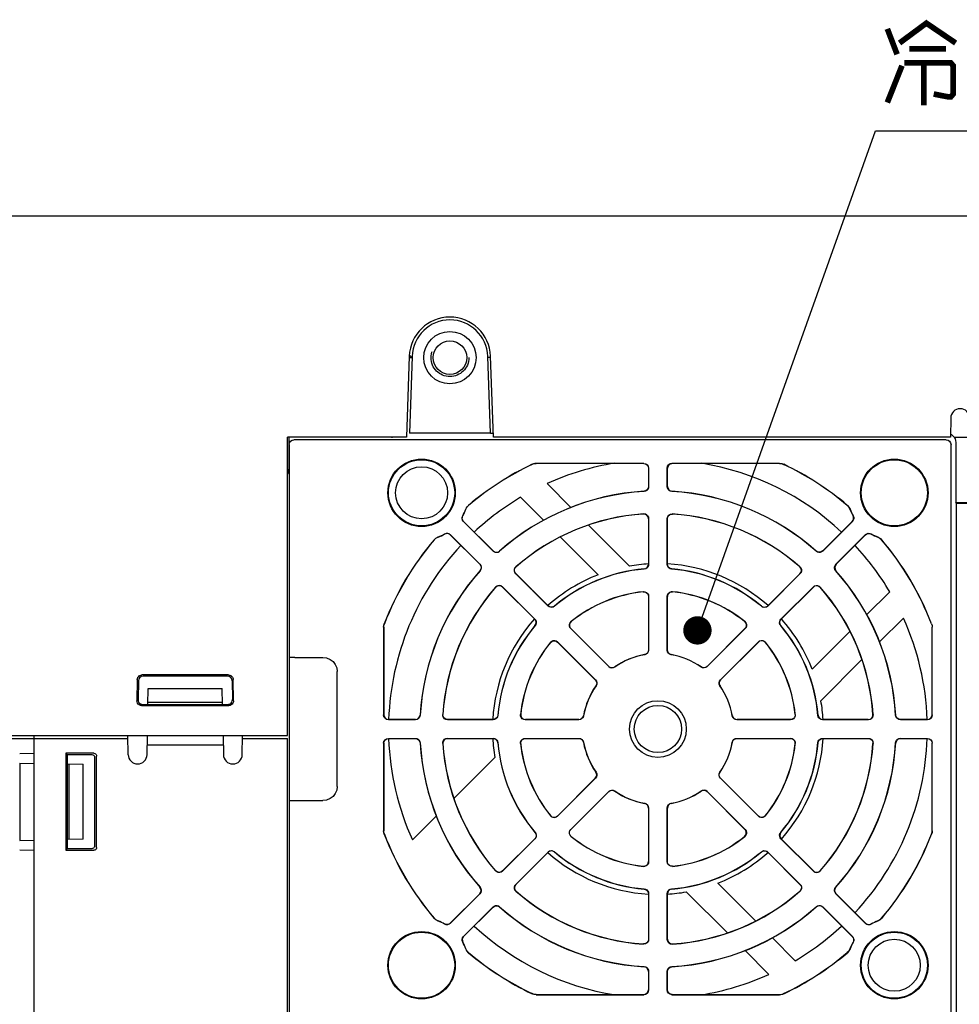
# Model space of a CAD drawing. Extents: x 100 to 1223, y 94 to 846.
# Tile 38 of 39: x 974 to 1074, y 742 to 846. Entities that reach past the tile are written whole.
import ezdxf

# ---------------------------------------------------------------- set-up
doc = ezdxf.new("R2010")
doc.units = 0
doc.header["$LTSCALE"] = 69.3
doc.linetypes.add('HIDDEN', pattern=[0.2, 0.1, -0.1])
for name, color, linetype in [('ALL_AXIS', 7, 'CONTINUOUS'), ('ALL_FEATURES', 7, 'CONTINUOUS'), ('ALL_NOTE', 7, 'CONTINUOUS'), ('DEFAULT_2', 8, 'HIDDEN')]:
    doc.layers.add(name, color=color, linetype=linetype)

msp = doc.modelspace()

# ---------------------------------------------------------------- linework, layer by layer
at = {"layer": 'ALL_AXIS', "color": 7, "linetype": 'CONTINUOUS'}
for p in [(960, 769.7), (976, 770)]:
    msp.add_line(p, (976, 769.7), dxfattribs=at)
for centre in [(1017, 795.7), (1067, 745.7)]:
    msp.add_circle(centre, 2.75, dxfattribs=at)
for radius in [4.3, 4]:
    msp.add_arc((1020, 810), radius, 2, 178, dxfattribs=at)
at = {"layer": 'ALL_FEATURES', "color": 7, "linetype": 'CONTINUOUS'}
for p, q in [((961, 825), (1164, 825)), ((1015.703, 810.15), (1015.404, 801.6)), ((1015.697, 810), (1015.998, 810)), ((1015.718, 810.277), (1015.755, 810.237)), ((1016.002, 810.14), (1015.718, 802.004)), ((1015.755, 810.237), (1015.858, 810.132)), ((1015.858, 810.132), (1015.918, 810.073)), ((1024.281, 802.013), (1023.998, 810.14)), ((1024.303, 810), (1024.002, 810)), ((1024.596, 801.6), (1024.297, 810.15)), ((1072.965, 803.617), (1072.93, 801.6)), ((1002.8, 770), (1002.8, 801.6)), ((1015.404, 801.6), (1002.8, 801.6)), ((1002.95, 801.6), (1002.95, 798.201)), ((1013.904, 801.5), (1013.906, 801.6)), ((1015.72, 802.05), (1024.28, 802.05)), ((1024.281, 802.013), (1024.578, 802.013)), ((1072.93, 801.6), (1024.596, 801.6)), ((1073.323, 801.6), (1075, 801.6)), ((1003, 800.8), (1003, 740.6)), ((1072.5, 801.3), (1003.5, 801.3)), ((1073, 740.6), (1073, 800.8)), ((1073.513, 801.013), (1073.513, 794.673)), ((1040.514, 798.814), (1029.129, 798.814)), ((1040.5, 798.8), (1029.132, 798.8)), ((1041, 798.3), (1041, 796.356)), ((1041.014, 798.314), (1041.014, 796.343)), ((1042.986, 796.343), (1042.986, 798.314)), ((1043, 796.356), (1043, 798.3)), ((1054.871, 798.814), (1043.486, 798.814)), ((1054.868, 798.8), (1043.5, 798.8)), ((1030.268, 796.673), (1032.825, 794.115)), ((1029.931, 792.767), (1027.476, 795.222)), ((1073.513, 794.673), (1092.927, 794.673)), ((1073.55, 794.6), (1073.513, 794.673)), ((1073.55, 794.6), (1093, 794.6)), ((1073.55, 794.6), (1073.55, 727.5)), ((1024.565, 789.53), (1021.431, 792.663)), ((1024.565, 789.549), (1021.449, 792.665)), ((1034.656, 792.285), (1039, 787.941)), ((1041, 792.95), (1041, 788.136)), ((1041.014, 792.965), (1041.014, 788.123)), ((1042.986, 788.123), (1042.986, 792.965)), ((1043, 788.136), (1043, 792.95)), ((1062.551, 792.665), (1059.435, 789.549)), ((1062.569, 792.663), (1059.435, 789.53)), ((1020.035, 791.251), (1023.151, 788.135)), ((1020.037, 791.269), (1023.17, 788.135)), ((1035.68, 787.019), (1031.684, 791.014)), ((1060.83, 788.135), (1063.963, 791.269)), ((1060.849, 788.135), (1063.965, 791.251)), ((1030.378, 783.717), (1026.954, 787.141)), ((1030.378, 783.736), (1026.974, 787.14)), ((1057.046, 787.141), (1053.622, 783.717)), ((1057.026, 787.14), (1053.622, 783.736)), ((1025.559, 785.746), (1028.983, 782.322)), ((1025.56, 785.726), (1028.964, 782.322)), ((1055.017, 782.322), (1058.441, 785.746)), ((1055.036, 782.322), (1058.44, 785.726)), ((1041, 784.72), (1041, 779.067)), ((1041.014, 784.736), (1041.014, 779.055)), ((1042.986, 779.055), (1042.986, 784.736)), ((1043, 779.067), (1043, 784.72)), ((1064.067, 782.769), (1066.522, 785.223)), ((1067.973, 782.432), (1065.415, 779.875)), ((1012.986, 781.473), (1012.986, 772.186)), ((1013, 781.47), (1013, 772.2)), ((1036.789, 777.305), (1032.773, 781.322)), ((1036.791, 777.323), (1032.793, 781.321)), ((1051.207, 781.321), (1047.209, 777.323)), ((1051.227, 781.322), (1047.211, 777.305)), ((1058.319, 777.02), (1062.314, 781.016)), ((1071, 772.2), (1071, 781.47)), ((1071.014, 772.186), (1071.014, 781.473)), ((1031.378, 779.927), (1035.395, 775.911)), ((1031.379, 779.907), (1035.377, 775.909)), ((1048.605, 775.911), (1052.622, 779.927)), ((1048.623, 775.909), (1052.621, 779.907)), ((1003.079, 778.261), (1003.035, 778.217)), ((1003.579, 778.27), (1006.57, 778.27)), ((1063.585, 778.044), (1059.241, 773.7)), ((996.574, 776.418), (987.426, 776.418)), ((1003.018, 763.99), (1003.017, 777.217)), ((1008.07, 764.63), (1008.07, 776.77)), ((986.928, 775.928), (986.892, 773.692)), ((987.044, 775.809), (987.009, 773.807)), ((996.456, 776.3), (987.544, 776.3)), ((996.956, 775.811), (996.991, 773.807)), ((997.108, 773.692), (997.072, 775.928)), ((988.058, 773.3), (988.087, 775)), ((988.087, 775), (995.913, 775)), ((995.942, 773.3), (995.913, 775)), ((987.391, 773.186), (996.609, 773.186)), ((987.506, 773.3), (996.494, 773.3)), ((995.939, 773.5), (988.061, 773.5)), ((1016.357, 771.686), (1013.486, 771.686)), ((1016.344, 771.7), (1013.5, 771.7)), ((1024.577, 771.686), (1019.735, 771.686)), ((1024.564, 771.7), (1019.75, 771.7)), ((1033.645, 771.686), (1027.964, 771.686)), ((1033.633, 771.7), (1027.98, 771.7)), ((1056.036, 771.686), (1050.355, 771.686)), ((1056.02, 771.7), (1050.367, 771.7)), ((1064.265, 771.686), (1059.423, 771.686)), ((1064.25, 771.7), (1059.436, 771.7)), ((1070.514, 771.686), (1067.643, 771.686)), ((1070.5, 771.7), (1067.656, 771.7)), ((960, 770), (1002.8, 770)), ((976, 770), (976, 715)), ((976, 769.7), (985.935, 769.7)), ((985.965, 767.983), (985.93, 770)), ((987.965, 767.983), (988, 770)), ((996, 770), (996.035, 767.983)), ((998.035, 767.983), (998.07, 770)), ((998.065, 769.7), (1002.809, 769.7)), ((1002.827, 737.8), (1002.817, 769.7)), ((1012.986, 769.214), (1012.986, 759.927)), ((1013, 769.2), (1013, 759.93)), ((1013.486, 769.714), (1016.357, 769.714)), ((1013.5, 769.7), (1016.344, 769.7)), ((1019.735, 769.714), (1024.577, 769.714)), ((1019.75, 769.7), (1024.564, 769.7)), ((1027.964, 769.714), (1033.645, 769.714)), ((1027.98, 769.7), (1033.633, 769.7)), ((1050.355, 769.714), (1056.036, 769.714)), ((1050.367, 769.7), (1056.02, 769.7)), ((1059.423, 769.714), (1064.265, 769.714)), ((1059.436, 769.7), (1064.25, 769.7)), ((1067.643, 769.714), (1070.514, 769.714)), ((1067.656, 769.7), (1070.5, 769.7)), ((1071, 759.93), (1071, 769.2)), ((1071.014, 759.927), (1071.014, 769.214)), ((976, 768.117), (974.491, 768.091)), ((979.369, 768.131), (979.369, 757.869)), ((979.369, 768.131), (979.547, 767.953)), ((982.332, 768.131), (979.369, 768.131)), ((979.5, 768), (979.5, 758)), ((996.017, 769), (987.983, 769)), ((974.492, 767.091), (976, 767.065)), ((974.5, 767.089), (974.5, 758.911)), ((979.5, 767.003), (981.2, 766.974)), ((982.154, 767.953), (979.547, 767.953)), ((979.7, 767), (979.7, 759)), ((981.2, 759.026), (981.2, 766.974)), ((982.438, 758.36), (982.453, 767.654)), ((982.631, 758.168), (982.631, 767.832)), ((1020.415, 763.356), (1024.759, 767.7)), ((1035.395, 765.489), (1031.378, 761.473)), ((1035.377, 765.491), (1031.379, 761.493)), ((1052.622, 761.473), (1048.605, 765.489)), ((1052.621, 761.493), (1048.623, 765.491)), ((1032.773, 760.078), (1036.789, 764.095)), ((1032.793, 760.079), (1036.791, 764.077)), ((1047.209, 764.077), (1051.207, 760.079)), ((1047.211, 764.095), (1051.227, 760.078)), ((1003.079, 763.139), (1003.035, 763.183)), ((1003.579, 763.13), (1006.57, 763.13)), ((1041, 762.333), (1041, 756.68)), ((1041.014, 762.345), (1041.014, 756.664)), ((1042.986, 756.664), (1042.986, 762.345)), ((1043, 756.68), (1043, 762.333)), ((1016.027, 758.968), (1018.585, 761.525)), ((974.492, 758.909), (976, 758.935)), ((981.2, 759.026), (979.5, 758.997)), ((1028.983, 759.078), (1025.559, 755.654)), ((1028.964, 759.078), (1025.56, 755.674)), ((1058.441, 755.654), (1055.017, 759.078)), ((1058.44, 755.674), (1055.036, 759.078)), ((974.491, 757.909), (976, 757.883)), ((979.369, 757.869), (979.562, 758.062)), ((979.369, 757.869), (982.332, 757.869)), ((979.562, 758.062), (982.139, 758.062)), ((1026.954, 754.259), (1030.378, 757.683)), ((1026.974, 754.26), (1030.378, 757.664)), ((1053.622, 757.683), (1057.046, 754.259)), ((1053.622, 757.664), (1057.026, 754.26)), ((1049.344, 749.115), (1045, 753.459)), ((1048.32, 754.381), (1052.316, 750.386)), ((1023.151, 753.265), (1020.035, 750.149)), ((1023.17, 753.265), (1020.037, 750.131)), ((1041, 753.264), (1041, 748.45)), ((1041.014, 753.277), (1041.014, 748.435)), ((1042.986, 748.435), (1042.986, 753.277)), ((1043, 748.45), (1043, 753.264)), ((1063.963, 750.131), (1060.83, 753.265)), ((1063.965, 750.149), (1060.849, 753.265)), ((1021.431, 748.737), (1024.565, 751.87)), ((1021.449, 748.735), (1024.565, 751.851)), ((1059.435, 751.87), (1062.569, 748.737)), ((1059.435, 751.851), (1062.551, 748.735)), ((1054.069, 748.633), (1056.524, 746.178)), ((1053.732, 744.727), (1051.175, 747.285)), ((1041, 745.044), (1041, 743.1)), ((1041.014, 745.057), (1041.014, 743.086)), ((1042.986, 743.086), (1042.986, 745.057)), ((1043, 743.1), (1043, 745.044)), ((1029.129, 742.586), (1040.514, 742.586)), ((1029.132, 742.6), (1040.5, 742.6)), ((1043.486, 742.586), (1054.871, 742.586)), ((1043.5, 742.6), (1054.868, 742.6))]:
    msp.add_line(p, q, dxfattribs=at)
for points in [[(1015.918, 810.073), (1015.961, 810.032), (1015.987, 810.008)], [(1072.935, 801.915), (1073.05, 801.857), (1073.199, 801.741), (1073.323, 801.6)], [(1073.323, 801.6), (1073.427, 801.419), (1073.491, 801.221), (1073.513, 801.013)], [(1003, 800.8), (1003.038, 800.991), (1003.146, 801.154), (1003.309, 801.262), (1003.5, 801.3)], [(1072.5, 801.3), (1072.691, 801.262), (1072.854, 801.154), (1072.962, 800.991), (1073, 800.8)], [(1028.7, 798.717), (1028.909, 798.79), (1029.129, 798.814)], [(1029.132, 798.8), (1028.985, 798.789), (1028.841, 798.757), (1028.703, 798.703)], [(1040.5, 798.8), (1040.691, 798.762), (1040.854, 798.654), (1040.962, 798.491), (1041, 798.3)], [(1040.514, 798.814), (1040.705, 798.776), (1040.868, 798.668), (1040.976, 798.505), (1041.014, 798.314)], [(1042.986, 798.314), (1043.024, 798.505), (1043.132, 798.668), (1043.295, 798.776), (1043.486, 798.814)], [(1043.5, 798.8), (1043.309, 798.762), (1043.146, 798.654), (1043.038, 798.491), (1043, 798.3)], [(1054.868, 798.8), (1055.015, 798.789), (1055.159, 798.757), (1055.297, 798.703)], [(1054.871, 798.814), (1055.091, 798.79), (1055.3, 798.717)], [(1041, 796.356), (1040.965, 796.172), (1040.864, 796.013), (1040.711, 795.903), (1040.529, 795.857)], [(1041.014, 796.343), (1040.991, 796.194), (1040.925, 796.058), (1040.822, 795.949), (1040.691, 795.875), (1040.543, 795.844)], [(1043.457, 795.844), (1043.309, 795.875), (1043.178, 795.949), (1043.075, 796.058), (1043.009, 796.194), (1042.986, 796.343)], [(1043, 796.356), (1043.035, 796.172), (1043.136, 796.013), (1043.289, 795.903), (1043.471, 795.857)], [(1021.672, 793.958), (1021.791, 794.184), (1021.963, 794.372)], [(1021.684, 793.951), (1021.757, 794.104), (1021.855, 794.244), (1021.975, 794.364)], [(1062.316, 793.951), (1062.243, 794.104), (1062.145, 794.244), (1062.025, 794.364)], [(1062.037, 794.372), (1062.209, 794.184), (1062.328, 793.958)], [(1021.431, 792.663), (1021.338, 792.793), (1021.29, 792.946), (1021.293, 793.108), (1021.349, 793.261)], [(1021.449, 792.665), (1021.355, 792.796), (1021.307, 792.95), (1021.311, 793.111), (1021.366, 793.263)], [(1041, 792.95), (1040.959, 793.149), (1040.841, 793.315), (1040.668, 793.421), (1040.466, 793.448)], [(1040.481, 793.463), (1040.643, 793.448), (1040.792, 793.38), (1040.91, 793.269), (1040.987, 793.125), (1041.014, 792.965)], [(1042.986, 792.965), (1043.013, 793.125), (1043.09, 793.269), (1043.208, 793.38), (1043.357, 793.448), (1043.519, 793.463)], [(1043, 792.95), (1043.041, 793.149), (1043.159, 793.315), (1043.332, 793.421), (1043.534, 793.448)], [(1062.551, 792.665), (1062.645, 792.796), (1062.693, 792.95), (1062.689, 793.111), (1062.634, 793.263)], [(1062.651, 793.261), (1062.707, 793.108), (1062.71, 792.946), (1062.662, 792.793), (1062.569, 792.663)], [(1018.328, 790.737), (1018.516, 790.909), (1018.742, 791.028)], [(1018.749, 791.016), (1018.596, 790.943), (1018.456, 790.845), (1018.336, 790.725)], [(1020.035, 791.251), (1019.904, 791.345), (1019.75, 791.393), (1019.589, 791.389), (1019.437, 791.334)], [(1019.439, 791.351), (1019.592, 791.407), (1019.754, 791.41), (1019.907, 791.362), (1020.037, 791.269)], [(1063.963, 791.269), (1064.093, 791.362), (1064.246, 791.41), (1064.408, 791.407), (1064.561, 791.351)], [(1063.965, 791.251), (1064.096, 791.345), (1064.25, 791.393), (1064.411, 791.389), (1064.563, 791.334)], [(1065.251, 791.016), (1065.404, 790.943), (1065.544, 790.845), (1065.664, 790.725)], [(1065.258, 791.028), (1065.484, 790.909), (1065.672, 790.737)], [(1024.565, 789.549), (1024.721, 789.443), (1024.904, 789.402), (1025.09, 789.432), (1025.251, 789.529)], [(1025.251, 789.51), (1025.123, 789.427), (1024.976, 789.386), (1024.826, 789.392), (1024.685, 789.441), (1024.565, 789.53)], [(1059.435, 789.549), (1059.279, 789.443), (1059.096, 789.402), (1058.91, 789.432), (1058.749, 789.529)], [(1059.435, 789.53), (1059.315, 789.441), (1059.174, 789.392), (1059.024, 789.386), (1058.877, 789.427), (1058.749, 789.51)], [(1023.151, 788.135), (1023.257, 787.979), (1023.298, 787.796), (1023.268, 787.61), (1023.171, 787.449)], [(1023.17, 788.135), (1023.259, 788.015), (1023.308, 787.874), (1023.314, 787.724), (1023.273, 787.577), (1023.19, 787.449)], [(1026.954, 787.141), (1026.859, 787.273), (1026.812, 787.429), (1026.817, 787.592), (1026.875, 787.744), (1026.978, 787.87)], [(1026.974, 787.14), (1026.863, 787.31), (1026.828, 787.51), (1026.876, 787.708), (1026.999, 787.87)], [(1040.543, 787.637), (1040.721, 787.687), (1040.868, 787.798), (1040.966, 787.954), (1041, 788.136)], [(1041.014, 788.123), (1040.992, 787.976), (1040.928, 787.843), (1040.828, 787.734), (1040.701, 787.659), (1040.557, 787.625)], [(1043.443, 787.625), (1043.299, 787.659), (1043.172, 787.734), (1043.072, 787.843), (1043.008, 787.976), (1042.986, 788.123)], [(1043.457, 787.637), (1043.279, 787.687), (1043.132, 787.798), (1043.034, 787.954), (1043, 788.136)], [(1057.026, 787.14), (1057.137, 787.31), (1057.172, 787.51), (1057.124, 787.708), (1057.001, 787.87)], [(1057.022, 787.87), (1057.125, 787.744), (1057.183, 787.592), (1057.188, 787.429), (1057.141, 787.273), (1057.046, 787.141)], [(1060.81, 787.449), (1060.727, 787.576), (1060.687, 787.721), (1060.691, 787.872), (1060.741, 788.014), (1060.83, 788.135)], [(1060.849, 788.135), (1060.743, 787.979), (1060.702, 787.796), (1060.732, 787.61), (1060.829, 787.449)], [(1024.83, 785.722), (1024.956, 785.825), (1025.108, 785.883), (1025.271, 785.888), (1025.427, 785.841), (1025.559, 785.746)], [(1025.56, 785.726), (1025.39, 785.837), (1025.19, 785.872), (1024.992, 785.824), (1024.83, 785.701)], [(1058.44, 785.726), (1058.61, 785.837), (1058.81, 785.872), (1059.008, 785.824), (1059.17, 785.701)], [(1058.441, 785.746), (1058.573, 785.841), (1058.729, 785.888), (1058.892, 785.883), (1059.044, 785.825), (1059.17, 785.722)], [(1040.447, 785.217), (1040.613, 785.207), (1040.768, 785.142), (1040.891, 785.032), (1040.972, 784.884), (1041, 784.72)], [(1040.461, 785.233), (1040.628, 785.222), (1040.782, 785.158), (1040.905, 785.047), (1040.986, 784.9), (1041.014, 784.736)], [(1042.986, 784.736), (1043.014, 784.9), (1043.095, 785.047), (1043.218, 785.158), (1043.372, 785.222), (1043.539, 785.233)], [(1043.553, 785.217), (1043.387, 785.207), (1043.232, 785.142), (1043.109, 785.032), (1043.028, 784.884), (1043, 784.72)], [(1031.054, 783.707), (1030.893, 783.616), (1030.71, 783.59), (1030.531, 783.632), (1030.378, 783.736)], [(1031.053, 783.688), (1030.926, 783.61), (1030.781, 783.573), (1030.633, 783.58), (1030.495, 783.63), (1030.378, 783.717)], [(1052.946, 783.707), (1053.107, 783.616), (1053.29, 783.59), (1053.469, 783.632), (1053.622, 783.736)], [(1053.622, 783.717), (1053.505, 783.63), (1053.367, 783.58), (1053.219, 783.573), (1053.074, 783.61), (1052.947, 783.688)], [(1012.986, 781.473), (1013.003, 781.656), (1013.053, 781.832)], [(1013, 781.47), (1013.007, 781.592), (1013.03, 781.713), (1013.067, 781.829)], [(1028.993, 781.646), (1029.084, 781.807), (1029.11, 781.99), (1029.068, 782.169), (1028.964, 782.322)], [(1028.983, 782.322), (1029.07, 782.205), (1029.12, 782.067), (1029.127, 781.919), (1029.09, 781.774), (1029.012, 781.647)], [(1032.773, 781.322), (1032.676, 781.458), (1032.629, 781.618), (1032.638, 781.785), (1032.701, 781.939), (1032.812, 782.064)], [(1032.833, 782.063), (1032.723, 781.939), (1032.659, 781.783), (1032.65, 781.618), (1032.697, 781.456), (1032.793, 781.321)], [(1051.167, 782.063), (1051.277, 781.939), (1051.341, 781.783), (1051.35, 781.618), (1051.303, 781.456), (1051.207, 781.321)], [(1051.188, 782.064), (1051.299, 781.939), (1051.362, 781.785), (1051.371, 781.618), (1051.324, 781.458), (1051.227, 781.322)], [(1054.988, 781.647), (1054.91, 781.774), (1054.873, 781.917), (1054.88, 782.065), (1054.929, 782.204), (1055.017, 782.322)], [(1055.007, 781.646), (1054.916, 781.807), (1054.89, 781.99), (1054.932, 782.169), (1055.036, 782.322)], [(1070.933, 781.829), (1070.97, 781.713), (1070.993, 781.592), (1071, 781.47)], [(1070.947, 781.832), (1070.997, 781.655), (1071.014, 781.473)], [(1030.636, 779.888), (1030.761, 779.999), (1030.915, 780.062), (1031.082, 780.071), (1031.242, 780.024), (1031.378, 779.927)], [(1030.637, 779.867), (1030.761, 779.977), (1030.917, 780.041), (1031.082, 780.05), (1031.244, 780.003), (1031.379, 779.907)], [(1053.363, 779.867), (1053.239, 779.977), (1053.083, 780.041), (1052.918, 780.05), (1052.756, 780.003), (1052.621, 779.907)], [(1052.622, 779.927), (1052.758, 780.024), (1052.918, 780.071), (1053.085, 780.062), (1053.239, 779.999), (1053.364, 779.888)], [(1041, 779.067), (1040.97, 778.896), (1040.884, 778.746), (1040.751, 778.634), (1040.588, 778.574)], [(1041.014, 779.055), (1040.984, 778.884), (1040.897, 778.734), (1040.765, 778.622), (1040.602, 778.563)], [(1043.398, 778.563), (1043.235, 778.622), (1043.103, 778.734), (1043.016, 778.884), (1042.986, 779.055)], [(1043.412, 778.574), (1043.249, 778.634), (1043.116, 778.746), (1043.03, 778.896), (1043, 779.067)], [(1003.017, 777.217), (1003.018, 777.41), (1003.019, 777.596), (1003.02, 777.767), (1003.022, 777.918), (1003.025, 778.043), (1003.028, 778.136), (1003.031, 778.195), (1003.035, 778.217)], [(1003.579, 778.27), (1003.389, 778.269), (1003.228, 778.267), (1003.119, 778.265), (1003.079, 778.261)], [(1006.57, 778.27), (1006.958, 778.219), (1007.32, 778.069), (1007.631, 777.831), (1007.869, 777.52), (1008.019, 777.158), (1008.07, 776.77)], [(986.928, 775.928), (986.947, 776.056), (986.997, 776.174), (987.077, 776.275), (987.179, 776.353), (987.298, 776.402), (987.426, 776.418)], [(996.574, 776.418), (996.702, 776.402), (996.821, 776.353), (996.923, 776.275), (997.003, 776.174), (997.053, 776.056), (997.072, 775.928)], [(1037.429, 777.249), (1037.271, 777.175), (1037.097, 777.161), (1036.93, 777.206), (1036.789, 777.305)], [(1036.791, 777.323), (1036.933, 777.224), (1037.1, 777.179), (1037.273, 777.193), (1037.43, 777.266)], [(1047.209, 777.323), (1047.067, 777.224), (1046.9, 777.179), (1046.727, 777.193), (1046.57, 777.266)], [(1047.211, 777.305), (1047.07, 777.206), (1046.903, 777.161), (1046.729, 777.175), (1046.571, 777.249)], [(1035.377, 775.909), (1035.476, 775.767), (1035.521, 775.6), (1035.507, 775.427), (1035.434, 775.27)], [(1035.395, 775.911), (1035.494, 775.77), (1035.539, 775.603), (1035.525, 775.429), (1035.451, 775.271)], [(1048.549, 775.271), (1048.475, 775.429), (1048.461, 775.603), (1048.506, 775.77), (1048.605, 775.911)], [(1048.623, 775.909), (1048.524, 775.767), (1048.479, 775.6), (1048.493, 775.427), (1048.566, 775.27)], [(987.391, 773.186), (987.26, 773.204), (987.139, 773.254), (987.035, 773.335), (986.957, 773.439), (986.908, 773.561), (986.892, 773.692)], [(987.009, 773.807), (987.024, 773.676), (987.073, 773.553), (987.151, 773.449), (987.255, 773.368), (987.376, 773.317), (987.506, 773.3)], [(996.494, 773.3), (996.624, 773.317), (996.745, 773.368), (996.849, 773.449), (996.927, 773.553), (996.976, 773.676), (996.991, 773.807)], [(997.108, 773.692), (997.092, 773.561), (997.043, 773.439), (996.965, 773.335), (996.861, 773.254), (996.74, 773.204), (996.609, 773.186)], [(1013.486, 771.686), (1013.295, 771.724), (1013.132, 771.832), (1013.024, 771.995), (1012.986, 772.186)], [(1013, 772.2), (1013.038, 772.009), (1013.146, 771.846), (1013.309, 771.738), (1013.5, 771.7)], [(1016.344, 771.7), (1016.528, 771.735), (1016.687, 771.836), (1016.797, 771.989), (1016.843, 772.171)], [(1016.856, 772.157), (1016.825, 772.009), (1016.751, 771.878), (1016.642, 771.775), (1016.506, 771.709), (1016.357, 771.686)], [(1019.735, 771.686), (1019.575, 771.713), (1019.431, 771.79), (1019.32, 771.908), (1019.252, 772.057), (1019.237, 772.219)], [(1019.75, 771.7), (1019.551, 771.741), (1019.385, 771.859), (1019.279, 772.032), (1019.252, 772.234)], [(1025.063, 772.157), (1025.013, 771.979), (1024.902, 771.832), (1024.746, 771.734), (1024.564, 771.7)], [(1025.075, 772.143), (1025.041, 771.999), (1024.966, 771.872), (1024.857, 771.772), (1024.724, 771.708), (1024.577, 771.686)], [(1027.964, 771.686), (1027.8, 771.714), (1027.653, 771.795), (1027.542, 771.918), (1027.478, 772.072), (1027.467, 772.239)], [(1027.483, 772.253), (1027.493, 772.087), (1027.558, 771.932), (1027.668, 771.809), (1027.816, 771.728), (1027.98, 771.7)], [(1056.517, 772.253), (1056.507, 772.087), (1056.442, 771.932), (1056.332, 771.809), (1056.184, 771.728), (1056.02, 771.7)], [(1056.533, 772.239), (1056.522, 772.072), (1056.458, 771.918), (1056.347, 771.795), (1056.2, 771.714), (1056.036, 771.686)], [(1059.423, 771.686), (1059.276, 771.708), (1059.143, 771.772), (1059.034, 771.872), (1058.959, 771.999), (1058.925, 772.143)], [(1058.937, 772.157), (1058.987, 771.979), (1059.098, 771.832), (1059.254, 771.734), (1059.436, 771.7)], [(1064.25, 771.7), (1064.449, 771.741), (1064.615, 771.859), (1064.721, 772.032), (1064.748, 772.234)], [(1064.763, 772.219), (1064.748, 772.057), (1064.68, 771.908), (1064.569, 771.79), (1064.425, 771.713), (1064.265, 771.686)], [(1067.643, 771.686), (1067.494, 771.709), (1067.358, 771.775), (1067.249, 771.878), (1067.175, 772.009), (1067.144, 772.157)], [(1067.656, 771.7), (1067.472, 771.735), (1067.313, 771.836), (1067.203, 771.989), (1067.157, 772.171)], [(1070.5, 771.7), (1070.691, 771.738), (1070.854, 771.846), (1070.962, 772.009), (1071, 772.2)], [(1071.014, 772.186), (1070.976, 771.995), (1070.868, 771.832), (1070.705, 771.724), (1070.514, 771.686)], [(1033.633, 771.7), (1033.804, 771.73), (1033.954, 771.816), (1034.066, 771.949), (1034.126, 772.112)], [(1034.137, 772.098), (1034.078, 771.935), (1033.966, 771.803), (1033.816, 771.716), (1033.645, 771.686)], [(1050.355, 771.686), (1050.184, 771.716), (1050.034, 771.803), (1049.922, 771.935), (1049.863, 772.098)], [(1049.874, 772.112), (1049.934, 771.949), (1050.046, 771.816), (1050.196, 771.73), (1050.367, 771.7)], [(1012.986, 769.214), (1013.024, 769.405), (1013.132, 769.568), (1013.295, 769.676), (1013.486, 769.714)], [(1013, 769.2), (1013.038, 769.391), (1013.146, 769.554), (1013.309, 769.662), (1013.5, 769.7)], [(1016.344, 769.7), (1016.528, 769.665), (1016.687, 769.564), (1016.797, 769.411), (1016.843, 769.229)], [(1016.357, 769.714), (1016.506, 769.691), (1016.642, 769.625), (1016.751, 769.522), (1016.825, 769.391), (1016.856, 769.243)], [(1019.237, 769.181), (1019.252, 769.343), (1019.32, 769.492), (1019.431, 769.61), (1019.575, 769.687), (1019.735, 769.714)], [(1019.75, 769.7), (1019.551, 769.659), (1019.385, 769.541), (1019.279, 769.368), (1019.252, 769.166)], [(1025.063, 769.243), (1025.013, 769.421), (1024.902, 769.568), (1024.746, 769.666), (1024.564, 769.7)], [(1024.577, 769.714), (1024.724, 769.692), (1024.857, 769.628), (1024.966, 769.528), (1025.041, 769.401), (1025.075, 769.257)], [(1027.467, 769.161), (1027.478, 769.328), (1027.542, 769.482), (1027.653, 769.605), (1027.8, 769.686), (1027.964, 769.714)], [(1027.483, 769.147), (1027.493, 769.313), (1027.558, 769.468), (1027.668, 769.591), (1027.816, 769.672), (1027.98, 769.7)], [(1033.633, 769.7), (1033.804, 769.67), (1033.954, 769.584), (1034.066, 769.451), (1034.126, 769.288)], [(1033.645, 769.714), (1033.816, 769.684), (1033.966, 769.597), (1034.078, 769.465), (1034.137, 769.302)], [(1049.863, 769.302), (1049.922, 769.465), (1050.034, 769.597), (1050.184, 769.684), (1050.355, 769.714)], [(1049.874, 769.288), (1049.934, 769.451), (1050.046, 769.584), (1050.196, 769.67), (1050.367, 769.7)], [(1056.517, 769.147), (1056.507, 769.313), (1056.442, 769.468), (1056.332, 769.591), (1056.184, 769.672), (1056.02, 769.7)], [(1056.036, 769.714), (1056.2, 769.686), (1056.347, 769.605), (1056.458, 769.482), (1056.522, 769.328), (1056.533, 769.161)], [(1058.925, 769.257), (1058.959, 769.401), (1059.034, 769.528), (1059.143, 769.628), (1059.276, 769.692), (1059.423, 769.714)], [(1058.937, 769.243), (1058.987, 769.421), (1059.098, 769.568), (1059.254, 769.666), (1059.436, 769.7)], [(1064.25, 769.7), (1064.449, 769.659), (1064.615, 769.541), (1064.721, 769.368), (1064.748, 769.166)], [(1064.265, 769.714), (1064.425, 769.687), (1064.569, 769.61), (1064.68, 769.492), (1064.748, 769.343), (1064.763, 769.181)], [(1067.144, 769.243), (1067.175, 769.391), (1067.249, 769.522), (1067.358, 769.625), (1067.494, 769.691), (1067.643, 769.714)], [(1067.656, 769.7), (1067.472, 769.665), (1067.313, 769.564), (1067.203, 769.411), (1067.157, 769.229)], [(1070.5, 769.7), (1070.691, 769.662), (1070.854, 769.554), (1070.962, 769.391), (1071, 769.2)], [(1070.514, 769.714), (1070.705, 769.676), (1070.868, 769.568), (1070.976, 769.405), (1071.014, 769.214)], [(982.332, 768.131), (982.425, 768.117), (982.508, 768.074), (982.574, 768.008), (982.617, 767.925), (982.631, 767.832)], [(982.453, 767.654), (982.438, 767.747), (982.396, 767.83), (982.33, 767.896), (982.247, 767.938), (982.154, 767.953)], [(1035.377, 765.491), (1035.476, 765.633), (1035.521, 765.8), (1035.507, 765.973), (1035.434, 766.13)], [(1035.451, 766.129), (1035.525, 765.972), (1035.54, 765.799), (1035.494, 765.631), (1035.395, 765.489)], [(1048.605, 765.489), (1048.506, 765.631), (1048.46, 765.799), (1048.475, 765.972), (1048.549, 766.129)], [(1048.623, 765.491), (1048.524, 765.633), (1048.479, 765.8), (1048.493, 765.973), (1048.566, 766.13)], [(1003.035, 763.183), (1003.031, 763.205), (1003.028, 763.264), (1003.025, 763.357), (1003.022, 763.482), (1003.02, 763.633), (1003.019, 763.804), (1003.018, 763.99)], [(1008.07, 764.63), (1008.019, 764.242), (1007.869, 763.88), (1007.631, 763.569), (1007.32, 763.331), (1006.958, 763.181), (1006.57, 763.13)], [(1036.789, 764.095), (1036.931, 764.194), (1037.099, 764.24), (1037.272, 764.225), (1037.429, 764.151)], [(1036.791, 764.077), (1036.933, 764.176), (1037.1, 764.221), (1037.273, 764.207), (1037.43, 764.134)], [(1047.209, 764.077), (1047.067, 764.176), (1046.9, 764.221), (1046.727, 764.207), (1046.57, 764.134)], [(1046.571, 764.151), (1046.728, 764.225), (1046.901, 764.24), (1047.069, 764.194), (1047.211, 764.095)], [(1003.079, 763.139), (1003.119, 763.135), (1003.228, 763.133), (1003.389, 763.131), (1003.579, 763.13)], [(1041, 762.333), (1040.97, 762.504), (1040.884, 762.654), (1040.751, 762.766), (1040.588, 762.826)], [(1040.602, 762.837), (1040.765, 762.778), (1040.897, 762.666), (1040.984, 762.516), (1041.014, 762.345)], [(1042.986, 762.345), (1043.016, 762.516), (1043.103, 762.666), (1043.235, 762.778), (1043.398, 762.837)], [(1043.412, 762.826), (1043.249, 762.766), (1043.116, 762.654), (1043.03, 762.504), (1043, 762.333)], [(1031.378, 761.473), (1031.24, 761.375), (1031.077, 761.329), (1030.911, 761.339), (1030.759, 761.402), (1030.636, 761.512)], [(1030.637, 761.533), (1030.761, 761.423), (1030.917, 761.359), (1031.082, 761.35), (1031.244, 761.397), (1031.379, 761.493)], [(1053.363, 761.533), (1053.239, 761.423), (1053.083, 761.359), (1052.918, 761.35), (1052.756, 761.397), (1052.621, 761.493)], [(1053.364, 761.512), (1053.241, 761.402), (1053.089, 761.339), (1052.923, 761.329), (1052.76, 761.375), (1052.622, 761.473)], [(1013.053, 759.568), (1013.003, 759.745), (1012.986, 759.927)], [(1013.067, 759.571), (1013.03, 759.687), (1013.007, 759.808), (1013, 759.93)], [(1028.993, 759.754), (1029.084, 759.593), (1029.11, 759.41), (1029.068, 759.231), (1028.964, 759.078)], [(1029.012, 759.753), (1029.089, 759.627), (1029.127, 759.484), (1029.12, 759.336), (1029.071, 759.197), (1028.983, 759.078)], [(1032.812, 759.336), (1032.702, 759.459), (1032.639, 759.611), (1032.629, 759.777), (1032.675, 759.94), (1032.773, 760.078)], [(1032.833, 759.337), (1032.723, 759.461), (1032.659, 759.617), (1032.65, 759.782), (1032.697, 759.944), (1032.793, 760.079)], [(1051.167, 759.337), (1051.277, 759.461), (1051.341, 759.617), (1051.35, 759.782), (1051.303, 759.944), (1051.207, 760.079)], [(1051.227, 760.078), (1051.325, 759.94), (1051.371, 759.777), (1051.361, 759.611), (1051.298, 759.459), (1051.188, 759.336)], [(1055.017, 759.078), (1054.929, 759.197), (1054.88, 759.336), (1054.873, 759.484), (1054.911, 759.627), (1054.988, 759.753)], [(1055.007, 759.754), (1054.916, 759.593), (1054.89, 759.41), (1054.932, 759.231), (1055.036, 759.078)], [(1070.933, 759.571), (1070.97, 759.687), (1070.993, 759.808), (1071, 759.93)], [(1071.014, 759.927), (1070.997, 759.745), (1070.947, 759.568)], [(982.139, 758.062), (982.232, 758.077), (982.315, 758.119), (982.381, 758.185), (982.424, 758.268), (982.438, 758.36)], [(982.631, 758.168), (982.617, 758.075), (982.574, 757.992), (982.508, 757.926), (982.425, 757.883), (982.332, 757.869)], [(1030.378, 757.683), (1030.497, 757.771), (1030.636, 757.82), (1030.784, 757.827), (1030.927, 757.789), (1031.053, 757.712)], [(1031.054, 757.693), (1030.893, 757.784), (1030.71, 757.81), (1030.531, 757.768), (1030.378, 757.664)], [(1052.946, 757.693), (1053.107, 757.784), (1053.29, 757.81), (1053.469, 757.768), (1053.622, 757.664)], [(1052.947, 757.712), (1053.073, 757.789), (1053.216, 757.827), (1053.364, 757.82), (1053.503, 757.771), (1053.622, 757.683)], [(1040.447, 756.183), (1040.613, 756.193), (1040.768, 756.258), (1040.891, 756.368), (1040.972, 756.516), (1041, 756.68)], [(1041.014, 756.664), (1040.986, 756.5), (1040.905, 756.353), (1040.782, 756.242), (1040.628, 756.178), (1040.461, 756.167)], [(1043.539, 756.167), (1043.372, 756.178), (1043.218, 756.242), (1043.095, 756.353), (1043.014, 756.5), (1042.986, 756.664)], [(1043.553, 756.183), (1043.387, 756.193), (1043.232, 756.258), (1043.109, 756.368), (1043.028, 756.516), (1043, 756.68)], [(1025.56, 755.674), (1025.39, 755.563), (1025.19, 755.528), (1024.992, 755.576), (1024.83, 755.699)], [(1025.559, 755.654), (1025.425, 755.558), (1025.267, 755.511), (1025.104, 755.518), (1024.954, 755.576), (1024.83, 755.678)], [(1058.44, 755.674), (1058.61, 755.563), (1058.81, 755.528), (1059.008, 755.576), (1059.17, 755.699)], [(1059.17, 755.678), (1059.046, 755.576), (1058.896, 755.518), (1058.733, 755.511), (1058.575, 755.558), (1058.441, 755.654)], [(1023.151, 753.265), (1023.257, 753.421), (1023.298, 753.604), (1023.268, 753.79), (1023.171, 753.951)], [(1023.19, 753.951), (1023.272, 753.824), (1023.313, 753.679), (1023.309, 753.529), (1023.26, 753.386), (1023.17, 753.265)], [(1026.978, 753.53), (1026.876, 753.654), (1026.818, 753.804), (1026.811, 753.967), (1026.858, 754.125), (1026.954, 754.259)], [(1026.974, 754.26), (1026.863, 754.09), (1026.828, 753.89), (1026.876, 753.692), (1026.999, 753.53)], [(1040.543, 753.763), (1040.721, 753.713), (1040.868, 753.602), (1040.966, 753.446), (1041, 753.264)], [(1040.557, 753.775), (1040.701, 753.741), (1040.828, 753.666), (1040.928, 753.557), (1040.992, 753.424), (1041.014, 753.277)], [(1042.986, 753.277), (1043.008, 753.424), (1043.072, 753.557), (1043.172, 753.666), (1043.299, 753.741), (1043.443, 753.775)], [(1043.457, 753.763), (1043.279, 753.713), (1043.132, 753.602), (1043.034, 753.446), (1043, 753.264)], [(1057.026, 754.26), (1057.137, 754.09), (1057.172, 753.89), (1057.124, 753.692), (1057.001, 753.53)], [(1057.046, 754.259), (1057.142, 754.125), (1057.189, 753.967), (1057.182, 753.804), (1057.124, 753.654), (1057.022, 753.53)], [(1060.83, 753.265), (1060.74, 753.386), (1060.691, 753.529), (1060.687, 753.679), (1060.728, 753.824), (1060.81, 753.951)], [(1060.849, 753.265), (1060.743, 753.421), (1060.702, 753.604), (1060.732, 753.79), (1060.829, 753.951)], [(1024.565, 751.87), (1024.686, 751.96), (1024.829, 752.009), (1024.979, 752.013), (1025.124, 751.972), (1025.251, 751.89)], [(1024.565, 751.851), (1024.721, 751.957), (1024.904, 751.998), (1025.09, 751.968), (1025.251, 751.871)], [(1058.749, 751.89), (1058.876, 751.972), (1059.021, 752.013), (1059.171, 752.009), (1059.314, 751.96), (1059.435, 751.87)], [(1059.435, 751.851), (1059.279, 751.957), (1059.096, 751.998), (1058.91, 751.968), (1058.749, 751.871)], [(1018.742, 750.372), (1018.516, 750.491), (1018.328, 750.663)], [(1018.336, 750.675), (1018.456, 750.555), (1018.596, 750.457), (1018.749, 750.384)], [(1065.251, 750.384), (1065.404, 750.457), (1065.544, 750.555), (1065.664, 750.675)], [(1065.672, 750.663), (1065.484, 750.491), (1065.258, 750.372)], [(1020.035, 750.149), (1019.904, 750.055), (1019.75, 750.007), (1019.589, 750.011), (1019.437, 750.066)], [(1020.037, 750.131), (1019.906, 750.037), (1019.752, 749.99), (1019.591, 749.994), (1019.439, 750.049)], [(1064.561, 750.049), (1064.409, 749.994), (1064.248, 749.99), (1064.094, 750.037), (1063.963, 750.131)], [(1063.965, 750.149), (1064.096, 750.055), (1064.25, 750.007), (1064.411, 750.011), (1064.563, 750.066)], [(1021.349, 748.139), (1021.294, 748.291), (1021.29, 748.452), (1021.337, 748.606), (1021.431, 748.737)], [(1021.449, 748.735), (1021.355, 748.604), (1021.307, 748.45), (1021.311, 748.289), (1021.366, 748.137)], [(1041, 748.45), (1040.959, 748.251), (1040.841, 748.085), (1040.668, 747.979), (1040.466, 747.952)], [(1041.014, 748.435), (1040.987, 748.275), (1040.91, 748.131), (1040.792, 748.02), (1040.643, 747.952), (1040.481, 747.937)], [(1043.519, 747.937), (1043.357, 747.952), (1043.208, 748.02), (1043.09, 748.131), (1043.013, 748.275), (1042.986, 748.435)], [(1043, 748.45), (1043.041, 748.251), (1043.159, 748.085), (1043.332, 747.979), (1043.534, 747.952)], [(1062.551, 748.735), (1062.645, 748.604), (1062.693, 748.45), (1062.689, 748.289), (1062.634, 748.137)], [(1062.569, 748.737), (1062.663, 748.606), (1062.71, 748.452), (1062.706, 748.291), (1062.651, 748.139)], [(1021.963, 747.028), (1021.791, 747.216), (1021.672, 747.442)], [(1021.975, 747.036), (1021.855, 747.156), (1021.757, 747.296), (1021.684, 747.449)], [(1062.316, 747.449), (1062.243, 747.296), (1062.145, 747.156), (1062.025, 747.036)], [(1062.328, 747.442), (1062.209, 747.216), (1062.037, 747.028)], [(1041, 745.044), (1040.965, 745.228), (1040.864, 745.387), (1040.711, 745.497), (1040.529, 745.543)], [(1040.543, 745.556), (1040.691, 745.525), (1040.822, 745.451), (1040.925, 745.342), (1040.991, 745.206), (1041.014, 745.057)], [(1042.986, 745.057), (1043.009, 745.206), (1043.075, 745.342), (1043.178, 745.451), (1043.309, 745.525), (1043.457, 745.556)], [(1043, 745.044), (1043.035, 745.228), (1043.136, 745.387), (1043.289, 745.497), (1043.471, 745.543)], [(1040.5, 742.6), (1040.691, 742.638), (1040.854, 742.746), (1040.962, 742.909), (1041, 743.1)], [(1041.014, 743.086), (1040.976, 742.895), (1040.868, 742.732), (1040.705, 742.624), (1040.514, 742.586)], [(1043.486, 742.586), (1043.295, 742.624), (1043.132, 742.732), (1043.024, 742.895), (1042.986, 743.086)], [(1043.5, 742.6), (1043.309, 742.638), (1043.146, 742.746), (1043.038, 742.909), (1043, 743.1)], [(1029.129, 742.586), (1028.909, 742.61), (1028.7, 742.683)], [(1029.132, 742.6), (1028.985, 742.611), (1028.841, 742.643), (1028.703, 742.697)], [(1054.868, 742.6), (1055.015, 742.611), (1055.159, 742.643), (1055.297, 742.697)], [(1055.3, 742.683), (1055.091, 742.611), (1054.871, 742.586)]]:
    msp.add_lwpolyline(points, dxfattribs=at)
for centre, radius in [((1020, 810), 2.772), ((1020, 810), 1.772), ((1017, 795.7), 3.57), ((1067, 795.7), 3.57), ((1017, 795.7), 3.5), ((1067, 795.7), 3.5), ((1042, 770.7), 3), ((1042, 770.7), 2.5), ((1017, 745.7), 3.57), ((1067, 745.7), 3.57), ((1017, 745.7), 3.5), ((1067, 745.7), 3.5)]:
    msp.add_circle(centre, radius, dxfattribs=at)
for centre, radius, start, end in [((1073.965, 803.6), 1, 1, 179), ((1001.75, 798.2), 1.2, 332.42653, 360), ((1042, 770.7), 31.014, 115.39419, 130.24575), ((1042, 770.7), 31, 115.4002, 130.23878), ((1042, 770.7), 28.5, 99.20445, 114.30892), ((1042, 770.7), 28.5, 47.01221, 80.71396), ((1042, 770.7), 31, 49.76122, 64.5998), ((1042, 770.7), 31.014, 49.75425, 64.60581), ((1042, 770.7), 28.5, 120.63695, 132.98389), ((1042, 770.7), 25.2, 93.34585, 131.65415), ((1042, 770.7), 25.186, 93.31647, 131.68353), ((1042, 770.7), 25.186, 48.31647, 86.68353), ((1042, 770.7), 25.2, 48.34585, 86.65415), ((1017, 795.7), 4.986, 330.7158, 339.55607), ((1017, 795.7), 5, 330.82602, 339.52117), ((1042, 770.7), 22.814, 93.81833, 131.18167), ((1042, 770.7), 22.8, 93.85668, 131.14332), ((1042, 770.7), 22.814, 48.81833, 86.18167), ((1042, 770.7), 22.8, 48.85668, 86.14332), ((1067, 795.7), 5, 200.47883, 209.17398), ((1067, 795.7), 4.986, 200.44393, 209.2842), ((1017, 795.7), 4.986, 290.44393, 299.2842), ((1017, 795.7), 5, 290.47883, 299.17398), ((1067, 795.7), 4.986, 240.7158, 249.55607), ((1067, 795.7), 5, 240.82602, 249.52117), ((1042, 770.7), 31.014, 139.75425, 158.96553), ((1042, 770.7), 31, 139.76122, 158.96058), ((1042, 770.7), 28.5, 137.01168, 177.99621), ((1042, 770.7), 28.5, 30.63692, 42.98367), ((1042, 770.7), 31, 21.03942, 40.23878), ((1042, 770.7), 31.014, 21.03447, 40.24575), ((1042, 770.7), 17.5, 93.28713, 99.87089), ((1042, 770.7), 17.5, 48.28422, 86.69807), ((1042, 770.7), 25.2, 138.34585, 176.65415), ((1042, 770.7), 25.186, 138.31647, 176.68353), ((1042, 770.7), 17.5, 111.17201, 131.7209), ((1042, 770.7), 16.986, 94.87488, 130.12512), ((1042, 770.7), 17, 94.91687, 130.08313), ((1042, 770.7), 16.986, 49.87488, 85.12512), ((1042, 770.7), 17, 49.91687, 85.08313), ((1042, 770.7), 25.186, 3.31647, 41.68353), ((1042, 770.7), 25.2, 3.34585, 41.65415), ((1042, 770.7), 22.814, 138.81833, 176.18167), ((1042, 770.7), 22.8, 138.85668, 176.14332), ((1042, 770.7), 22.814, 3.81833, 41.18167), ((1042, 770.7), 22.8, 3.85668, 41.14332), ((1042, 770.7), 14.614, 96.04344, 128.95656), ((1042, 770.7), 14.6, 96.10651, 128.89349), ((1042, 770.7), 14.614, 51.04344, 83.95656), ((1042, 770.7), 14.6, 51.10651, 83.89349), ((1042, 770.7), 17.5, 138.28425, 176.71944), ((1042, 770.7), 17, 139.91687, 175.08313), ((1042, 770.7), 16.986, 139.87488, 175.12512), ((1042, 770.7), 16.986, 4.87488, 40.12512), ((1042, 770.7), 17, 4.91687, 40.08313), ((1042, 770.7), 17.5, 21.17201, 41.72084), ((1042, 770.7), 28.5, 2.00541, 24.30899), ((1042, 770.7), 14.614, 141.04344, 173.95656), ((1042, 770.7), 14.6, 141.10651, 173.89349), ((1042, 770.7), 14.6, 6.10651, 38.89349), ((1042, 770.7), 14.614, 6.04344, 38.95656), ((1042, 770.7), 7.986, 100.08495, 124.91505), ((1042, 770.7), 8, 100.16382, 124.83618), ((1042, 770.7), 7.986, 55.08495, 79.91505), ((1042, 770.7), 8, 55.16382, 79.83618), ((987.544, 775.8), 0.5, 90, 179), ((996.456, 775.8), 0.5, 1, 90), ((1042, 770.7), 8, 145.16382, 169.83618), ((1042, 770.7), 7.986, 145.08495, 169.91505), ((1042, 770.7), 7.986, 10.08495, 34.91505), ((1042, 770.7), 8, 10.16382, 34.83618), ((1042, 770.7), 17.5, 3.26996, 9.87089), ((1042, 770.7), 28.5, 182.00541, 204.30899), ((1042, 770.7), 25.2, 183.34585, 221.65415), ((1042, 770.7), 25.186, 183.31647, 221.68353), ((1042, 770.7), 22.814, 183.81833, 221.18167), ((1042, 770.7), 22.8, 183.85668, 221.14332), ((1042, 770.7), 17.5, 183.26996, 189.87089), ((1042, 770.7), 17, 184.91687, 220.08313), ((1042, 770.7), 16.986, 184.87488, 220.12512), ((1042, 770.7), 14.614, 186.04344, 218.95656), ((1042, 770.7), 14.6, 186.10651, 218.89349), ((1042, 770.7), 8, 190.16382, 214.83618), ((1042, 770.7), 7.986, 190.08495, 214.91505), ((1042, 770.7), 7.986, 325.08495, 349.91505), ((1042, 770.7), 8, 325.16382, 349.83618), ((1042, 770.7), 14.6, 321.10651, 353.89349), ((1042, 770.7), 14.614, 321.04344, 353.95656), ((1042, 770.7), 16.986, 319.87488, 355.12512), ((1042, 770.7), 17, 319.91687, 355.08313), ((1042, 770.7), 17.5, 318.28425, 356.71944), ((1042, 770.7), 22.814, 318.81833, 356.18167), ((1042, 770.7), 22.8, 318.85668, 356.14332), ((1042, 770.7), 25.186, 318.31647, 356.68353), ((1042, 770.7), 25.2, 318.34585, 356.65415), ((1042, 770.7), 28.5, 317.01168, 357.99621), ((986.965, 768), 1, 181, 359), ((997.035, 768), 1, 181, 359), ((1042, 770.7), 7.986, 235.08495, 259.91505), ((1042, 770.7), 8, 235.16382, 259.83618), ((1042, 770.7), 7.986, 280.08495, 304.91505), ((1042, 770.7), 8, 280.16382, 304.83618), ((1042, 770.7), 31.014, 201.03447, 220.24575), ((1042, 770.7), 31, 201.03942, 220.23878), ((1042, 770.7), 14.614, 231.04344, 263.95656), ((1042, 770.7), 14.6, 231.10651, 263.89349), ((1042, 770.7), 14.614, 276.04344, 308.95656), ((1042, 770.7), 14.6, 276.10651, 308.89349), ((1042, 770.7), 31, 319.76122, 338.96058), ((1042, 770.7), 31.014, 319.75425, 338.96553), ((1042, 770.7), 17.5, 228.29612, 266.70249), ((1042, 770.7), 16.986, 229.87488, 265.12512), ((1042, 770.7), 17, 229.91687, 265.08313), ((1042, 770.7), 16.986, 274.87488, 310.12512), ((1042, 770.7), 17, 274.91687, 310.08313), ((1042, 770.7), 17.5, 291.17201, 311.7209), ((1042, 770.7), 22.814, 228.81833, 266.18167), ((1042, 770.7), 22.8, 228.85668, 266.14332), ((1042, 770.7), 17.5, 273.28713, 279.87089), ((1042, 770.7), 22.814, 273.81833, 311.18167), ((1042, 770.7), 22.8, 273.85668, 311.14332), ((1042, 770.7), 25.186, 228.31647, 266.68353), ((1042, 770.7), 25.2, 228.34585, 266.65415), ((1042, 770.7), 25.186, 273.31647, 311.68353), ((1042, 770.7), 25.2, 273.34585, 311.65415), ((1017, 745.7), 4.986, 60.7158, 69.55607), ((1017, 745.7), 5, 60.82602, 69.52117), ((1067, 745.7), 4.986, 110.44393, 119.2842), ((1067, 745.7), 5, 110.47883, 119.17398), ((1042, 770.7), 28.5, 227.0199, 260.90564), ((1042, 770.7), 28.5, 300.63695, 312.98389), ((1017, 745.7), 4.986, 20.44393, 29.2842), ((1017, 745.7), 5, 20.47883, 29.17398), ((1067, 745.7), 5, 150.82602, 159.52117), ((1067, 745.7), 4.986, 150.7158, 159.55607), ((1042, 770.7), 31.014, 229.75425, 244.60581), ((1042, 770.7), 31, 229.76122, 244.5998), ((1042, 770.7), 31, 295.4002, 310.23878), ((1042, 770.7), 31.014, 295.39419, 310.24575), ((1042, 770.7), 28.5, 279.20445, 294.30892)]:
    msp.add_arc(centre, radius, start, end, dxfattribs=at)
at = {"layer": 'ALL_NOTE', "color": 2, "linetype": 'CONTINUOUS'}
for p, q in [((1046.682, 782.551), (1065, 834)), ((1065, 834), (1065.75, 834)), ((1065.75, 834), (1107.03, 834))]:
    msp.add_line(p, q, dxfattribs=at)
at = {"layer": 'ALL_NOTE', "color": 2, "linetype": 'CONTINUOUS', "const_width": 0.6}
for points in [[(1066.266, 844.8), (1067.298, 842.1)], [(1067.556, 843.3), (1070.394, 845.4), (1073.49, 843.3)], [(1068.588, 842.7), (1072.458, 842.7)], [(1066.266, 837), (1067.814, 840.9)], [(1068.072, 841.2), (1072.974, 841.2), (1073.232, 840.9), (1073.232, 837.9), (1072.974, 837.6), (1072.716, 837.6), (1071.168, 837.9)], [(1070.136, 841.2), (1070.136, 836.7)]]:
    msp.add_lwpolyline(points, dxfattribs=at)
at = {"layer": 'ALL_NOTE', "color": 2, "linetype": 'CONTINUOUS', "const_width": 1.5}
msp.add_lwpolyline([(1045.429, 781.138, 1), (1046.929, 781.138, 1)], format="xyb", close=True, dxfattribs=at)
at = {"layer": 'DEFAULT_2', "color": 8, "linetype": 'HIDDEN'}
msp.add_circle((1020, 810), 2, dxfattribs=at)

doc.saveas('drawing.dxf')
